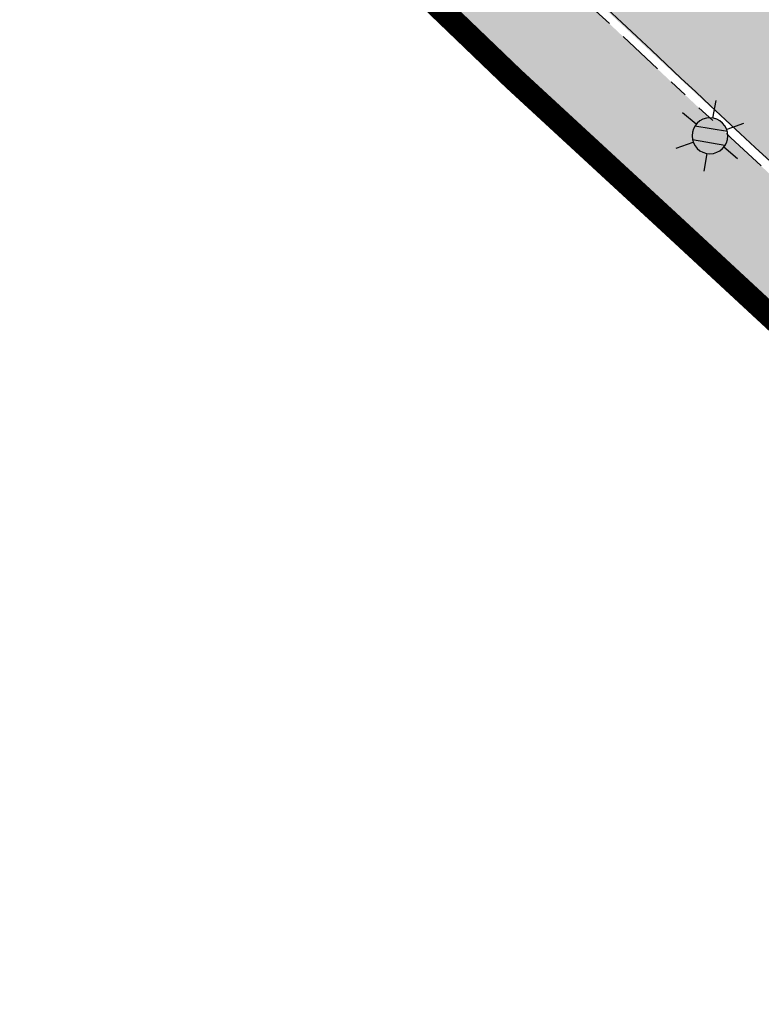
# Model space of a CAD drawing. Header units: metres. Extents: x 104013 to 104665, y 427946 to 428479.
# Tile 106 of 195: x 104351 to 104366, y 428202 to 428223. Entities that reach past the tile are written whole.
import ezdxf
from ezdxf.enums import TextEntityAlignment as Align

# ---------------------------------------------------------------- set-up
doc = ezdxf.new("R2010")
doc.units = ezdxf.units.M
doc.linetypes.add('VH-OPSLUITBAND', pattern=[10, 4, -2, 2, -2])
doc.linetypes.add('VH-TROTTOIRBAND', pattern=[15, 5, -2, 2, -2, 2, -2])
for name, color, linetype, true_color in [('_BUURTONTSLUITINGSWEG', 30, 'Continuous', 0xff7f00), ('N-WE-VH-VERHARDING-AP_RIJBAAN-ELEMENT', 7, 'Continuous', 0x7f4f3f), ('N-WE-VH-VERHARDING-AP_VOETPAD', 7, 'Continuous', 0xdbdbdb)]:
    doc.layers.add(name, color=color, linetype=linetype, true_color=true_color)
doc.layers.add('_HOGE HAAG', color=96, linetype='Continuous')
for name, color, linetype, lineweight in [('N-WE-IE-MEUBILAIR_WEGMEUBILAIR_LICHTMAST-S', 7, 'Continuous', 25), ('N-WE-VH-GOOT-G', 170, 'Continuous', 35), ('N-WE-VH-KANTOPSLUITING_OPSLUITBAND-G', 150, 'VH-OPSLUITBAND', 35), ('N-WE-VH-KANTOPSLUITING_TROTTOIRBAND-G', 210, 'VH-TROTTOIRBAND', 35), ('N-WE-VH-VERHARDING-G', 7, 'Continuous', 35)]:
    doc.layers.add(name, color=color, linetype=linetype, lineweight=lineweight)
doc.styles.add('NLCS-ISO', font='NLCS-ISO.ttf')

# ---------------------------------------------------------------- blocks, each defined once
blk = doc.blocks.new('N-SIE-WEG_LICHTMAST-SO')
h = blk.add_hatch(color=256)
h.paths.add_polyline_path([(1.162672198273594, 0.5, 0.6585046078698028), (-1.162672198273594, 0.5)])
h.paths.add_polyline_path([(-1.162672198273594, -0.5, 0.6585046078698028), (1.162672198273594, -0.5)])
at = {"flags": 128}
for points in [[(8.349587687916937e-10, 1.265625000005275), (1.669846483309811e-09, 2.53125000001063)], [(-2.192125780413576, 1.265625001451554), (-1.096064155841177, 0.6328125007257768)], [(1.096064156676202, 0.6328124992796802), (2.192125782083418, 1.26562499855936)], [(-1.162672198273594, 0.5), (1.162672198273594, 0.5)], [(-2.192125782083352, -1.26562499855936), (-1.096064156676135, -0.6328124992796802)], [(-1.162672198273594, -0.5), (1.162672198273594, -0.5)], [(2.192125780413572, -1.265625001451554), (1.096064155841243, -0.6328125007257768)], [(-8.349587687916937e-10, -1.265625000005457), (-1.669775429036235e-09, -2.53125000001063)]]:
    blk.add_lwpolyline(points, dxfattribs=at)
at = {"ltscale": 0.5}
blk.add_circle((0, 0), 1.265625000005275, dxfattribs=at)
at = {"style": 'NLCS-ISO'}
blk.add_attdef('TYPE', text='', height=1.8, dxfattribs=at).set_placement((1.669846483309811e-09, 2.53125000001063), align=Align.BOTTOM_CENTER)

msp = doc.modelspace()

# ---------------------------------------------------------------- hatches: boundary and pattern name
at = {"layer": '_BUURTONTSLUITINGSWEG'}
h = msp.add_hatch(color=256, dxfattribs=at)
h.dxf.hatch_style = 1
edge = h.paths.add_edge_path()
edge.add_arc((104364.2963893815, 428235.4185578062), 6.00000000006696, 204.5982112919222, 226.7316953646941, ccw=False)
edge.add_line((104358.840894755, 428232.9210433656), (104357.4151924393, 428236.0353041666))
edge.add_line((104357.4151924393, 428236.0353041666), (104356.001, 428239.088))
edge.add_line((104356.001, 428239.088), (104352.268, 428237.699))
edge.add_line((104352.268, 428237.699), (104353.8519158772, 428234.209263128))
edge.add_line((104353.8519158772, 428234.209263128), (104355.0381302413, 428231.6181325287))
edge.add_arc((104364.1306212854, 428235.7806565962), 10.00000000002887, 204.5982112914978, 226.7183620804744)
edge.add_arc((105450.9234145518, 429389.7979109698), 1595.204844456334, 226.7183620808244, 227.9174223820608)
edge.add_arc((105113.7158678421, 429019.9443237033), 1094.7128209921, 228.0426349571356, 229.2308489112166)
edge.add_arc((105113.6706884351, 429019.8873391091), 1094.64016116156, 229.2306921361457, 233.642851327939)
edge.add_arc((104468.3065735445, 428143.164714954), 6.000000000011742, 233.6428513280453, 310.5871998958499)
edge.add_line((104472.2102010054, 428138.6082149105), (104472.8850159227, 428139.1863397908))
edge.add_line((104472.8850159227, 428139.1863397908), (104474.5369036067, 428140.6015387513))
edge.add_line((104474.5369036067, 428140.6015387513), (104472.032075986, 428143.5252929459))
edge.add_arc((104468.1284485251, 428148.0817929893), 5.999999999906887, 233.48131564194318, 310.58719989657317, ccw=False)
edge.add_arc((105113.6706884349, 429019.8873391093), 1090.790161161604, 229.2306921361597, 233.4813156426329, ccw=False)
edge.add_arc((105113.7162041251, 429019.9447056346), 1090.86332984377, 228.0428561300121, 229.2308491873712, ccw=False)
edge.add_arc((105450.9234144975, 429389.7979109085), 1591.354844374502, 226.7316953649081, 227.917270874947, ccw=False)
at = {"layer": 'N-WE-VH-VERHARDING-AP_RIJBAAN-ELEMENT'}
h = msp.add_hatch(color=256, dxfattribs=at)
h.dxf.hatch_style = 1
edge = h.paths.add_edge_path()
edge.add_line((104366.8473173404, 428224.853723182), (104360.0562253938, 428231.2879736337))
edge.add_arc((104364.2015291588, 428235.6257676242), 6.000000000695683, 204.5982113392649, 226.29987718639, ccw=False)
edge.add_line((104358.7460345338, 428233.1282531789), (104356.3449999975, 428238.3729999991))
edge.add_line((104356.3449999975, 428238.3729999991), (104352.567505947, 428237.0148891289))
edge.add_line((104352.567505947, 428237.0148891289), (104354.9401101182, 428231.8322447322))
edge.add_arc((104364.0637376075, 428236.012933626), 10.03587256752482, 204.6185113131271, 227.1798203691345)
edge.add_line((104357.2423582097, 428228.6517162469), (104363.7509699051, 428222.4803352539))
edge.add_arc((105006.9077030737, 428905.2289038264), 937.9745152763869, 226.710356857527, 227.764073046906)
edge.add_line((104376.4153278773, 428210.7682813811), (104377.1546983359, 428210.0948806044))
edge.add_line((104377.1546983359, 428210.0948806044), (104379.7462210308, 428212.9420739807))
edge.add_line((104379.7462210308, 428212.9420739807), (104379.0069017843, 428213.6154291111))
edge.add_arc((105012.8189917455, 428911.5833728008), 942.802744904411, 226.7517295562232, 227.757978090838, ccw=False)
at = {"layer": 'N-WE-VH-VERHARDING-AP_VOETPAD'}
h = msp.add_hatch(color=256, dxfattribs=at)
edge = h.paths.add_edge_path()
edge.add_line((104322.2449840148, 428200.7315450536), (104320.1602707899, 428202.935114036))
edge.add_line((104320.1602707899, 428202.935114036), (104350.7419118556, 428232.200112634))
edge.add_line((104350.7419118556, 428232.200112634), (104353.4769684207, 428229.0752155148))
edge.add_arc((105113.716221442, 429019.9447253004), 1097.013356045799, 226.1312916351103, 226.7642415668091)
edge.add_line((104362.2599622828, 428220.7252348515), (104363.8485110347, 428222.1141203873))
edge.add_arc((105113.3036360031, 429019.5081954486), 1094.312704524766, 226.2791037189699, 226.7751055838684, ccw=False)
edge.add_arc((104364.0326011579, 428235.994768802), 10.19999999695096, 204.5982113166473, 226.2078249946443, ccw=False)
edge.add_line((104354.7582602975, 428231.7489942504), (104352.5980388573, 428236.4677162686))
edge.add_line((104352.5980388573, 428236.4677162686), (104351.0739677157, 428235.0092615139))
edge.add_line((104351.0739677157, 428235.0092615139), (104317.6227101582, 428202.9981930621))
edge.add_line((104317.6227101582, 428202.9981930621), (104319.7003767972, 428200.8020724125))
edge.add_line((104319.7003767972, 428200.8020724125), (104289.72044764, 428172.4391959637))
edge.add_line((104289.72044764, 428172.4391959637), (104290.9599848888, 428171.1339912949))
edge.add_line((104290.9599848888, 428171.1339912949), (104322.2449840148, 428200.7315450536))
h = msp.add_hatch(color=256, dxfattribs=at)
edge = h.paths.add_edge_path()
edge.add_line((104310.1216686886, 428140.5742459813), (104378.7795244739, 428205.5085063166))
edge.add_arc((105113.7219814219, 429019.9511092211), 1097.021954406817, 227.9373147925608, 227.9464806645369)
edge.add_arc((104373.1159616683, 428205.657696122), 5.800000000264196, 357.3639428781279, 407.6914577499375)
edge.add_arc((105039.5169812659, 428940.3470524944), 986.0965603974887, 226.7490522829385, 227.7909368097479, ccw=False)
edge.add_line((104363.8485110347, 428222.1141203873), (104362.2599622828, 428220.7252348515))
edge.add_arc((105100.8278495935, 429006.4570361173), 1078.35846901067, 226.7722442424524, 227.8697017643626)
edge.add_line((104377.44462381, 428206.7235202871), (104314.0768581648, 428146.7924469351))
edge.add_line((104314.0768581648, 428146.7924469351), (104289.7204476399, 428172.4391959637))
edge.add_line((104289.7204476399, 428172.4391959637), (104288.0859855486, 428170.8928932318))
edge.add_line((104288.0859855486, 428170.8928932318), (104312.4421538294, 428145.2463992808))
edge.add_line((104312.4421538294, 428145.2463992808), (104308.8821310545, 428141.8794510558))
edge.add_line((104308.8821310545, 428141.8794510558), (104310.1216686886, 428140.5742459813))

# ---------------------------------------------------------------- linework, layer by layer
at = {"layer": '_HOGE HAAG', "const_width": 0.5, "flags": 128}
msp.add_lwpolyline([(104375.6027174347, 428208.251328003), (104371.3498525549, 428212.1391234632), (104364.4900726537, 428218.4973508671), (104361.1962766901, 428221.5359523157), (104357.2927972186, 428225.2867364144), (104354.4453837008, 428228.0069051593), (104353.7700876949, 428228.6548986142), (104352.9737237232, 428229.4983550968), (104352.4234442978, 428230.1270684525)], dxfattribs=at)
at = {"layer": 'N-WE-VH-GOOT-G', "ltscale": 0.2}
msp.add_lwpolyline([(104360.3967063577, 428230.6862409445, 0.005787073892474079), (104378.8666767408, 428213.4613754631, 0.005787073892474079)], format="xyb", dxfattribs=at)
at = {"layer": 'N-WE-VH-KANTOPSLUITING_OPSLUITBAND-G', "ltscale": 0.2, "flags": 128}
msp.add_lwpolyline([(104291.1014908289, 428171.1302044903), (104322.3863510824, 428200.727626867), (104320.3012463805, 428202.9316096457), (104350.7355176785, 428232.0555832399), (104353.4045593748, 428229.0061104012, 0.007445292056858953), (104377.2928482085, 428206.717615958), (104377.2921580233, 428206.7169632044)], format="xyb", dxfattribs=at)
at = {"layer": 'N-WE-VH-KANTOPSLUITING_TROTTOIRBAND-G', "ltscale": 0.2, "flags": 128}
for points in [[(104360.1941166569, 428231.432839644, 0.007605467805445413), (104384.5266098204, 428208.8781025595)], [(104356.9826672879, 428228.6233081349, 0.006323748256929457), (104377.2388093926, 428209.7371723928)]]:
    msp.add_lwpolyline(points, format="xyb", dxfattribs=at)
at = {"layer": 'N-WE-VH-VERHARDING-G', "flags": 128}
for points in [[(104350.7419118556, 428232.200112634), (104353.4769684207, 428229.0752155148, 0.00746893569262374), (104377.4400703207, 428206.7192137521, 0.00746893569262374)], [(104360.5347954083, 428230.8309178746, 0.007453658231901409), (104384.3927319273, 428208.7295200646)], [(104357.2423582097, 428228.6517162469, 0.006286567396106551), (104377.3772200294, 428209.8816370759)]]:
    msp.add_lwpolyline(points, format="xyb", dxfattribs=at)

# ---------------------------------------------------------------- block references
at = {"layer": 'N-WE-IE-MEUBILAIR_WEGMEUBILAIR_LICHTMAST-S', "xscale": -0.3, "yscale": 0.3, "zscale": 0.3, "rotation": 350.2850831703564}
msp.add_blockref('N-SIE-WEG_LICHTMAST-SO', (104365.3506004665, 428220.3304835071, 0.0002799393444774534), dxfattribs=at)

doc.saveas('drawing.dxf')
